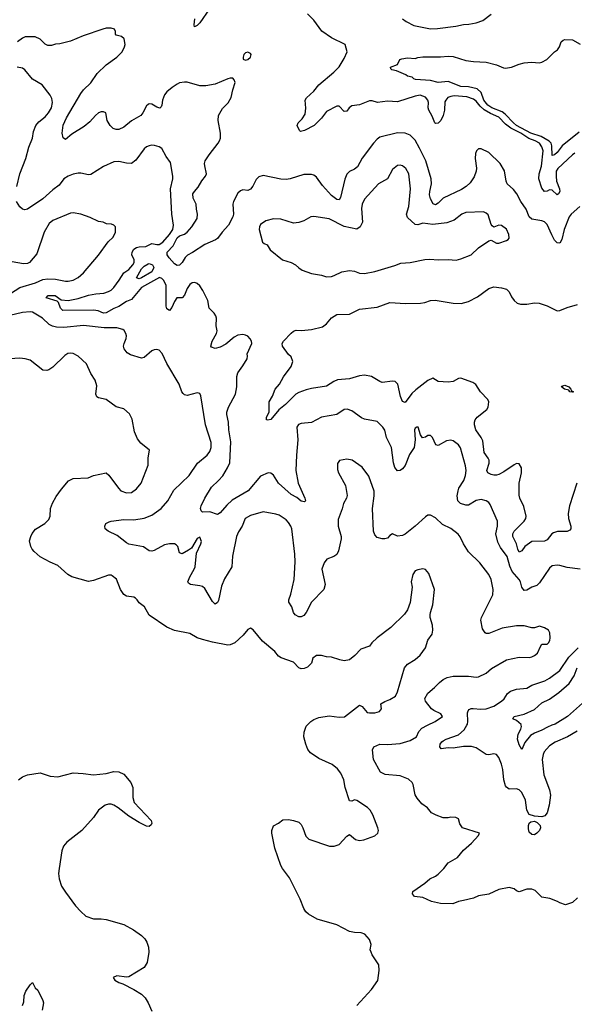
# Model space of a CAD drawing. Header units: inches. Extents: x 2001573 to 2220545, y 644482 to 846830.
# Tile 234 of 256: x 2104068 to 2108445, y 687800 to 695564. Entities that reach past the tile are written whole.
import ezdxf

# ---------------------------------------------------------------- set-up
doc = ezdxf.new("R2010")
doc.units = ezdxf.units.IN
doc.header["$MEASUREMENT"] = 0
doc.layers.add('C1608', color=7, linetype='Continuous')
doc.layers.add('C1609', color=7, linetype='Continuous')

msp = doc.modelspace()

# ---------------------------------------------------------------- linework, layer by layer
at = {"layer": 'C1608', "color": 5}
for points, elevation in [([(2106730, 687790.7), (2106843.8, 687916.2), (2106893.4, 687986.6), (2106905.6, 688065.6), (2106903.7, 688110), (2106849.5, 688190), (2106840.9, 688210), (2106835.1, 688230), (2106841.2, 688270), (2106829.5, 688309.5), (2106791.5, 688351.5), (2106762.5, 688362.5), (2106710, 688366), (2106670, 688374.5), (2106570, 688426.3), (2106416, 688470), (2106346.6, 688510), (2106327, 688530), (2106310, 688554), (2106280.5, 688630), (2106197, 688797), (2106142.9, 688870), (2106130, 688894), (2106082, 689030), (2106058, 689150), (2106058, 689170), (2106072.5, 689207.5), (2106110, 689226.8), (2106145.8, 689254.2), (2106190, 689257.1), (2106230, 689250.4), (2106270, 689234.9), (2106290, 689217.3), (2106303.8, 689190), (2106325.3, 689125.3), (2106350, 689102.8), (2106512.9, 689047.1), (2106550, 689046.8), (2106590, 689058.8), (2106650, 689126), (2106670, 689138), (2106718, 689098), (2106750, 689090.5), (2106783.9, 689096.1), (2106871.7, 689128.3), (2106894, 689150), (2106899.3, 689170), (2106894.5, 689190), (2106854.9, 689294.9), (2106834, 689330), (2106812, 689352), (2106730, 689408), (2106710, 689411.6), (2106690, 689402), (2106670, 689405.2), (2106636.8, 689510), (2106626, 689570), (2106603, 689623), (2106575.8, 689655.8), (2106534, 689690), (2106430, 689736.9), (2106363.8, 689783.8), (2106342.7, 689810), (2106325.2, 689850), (2106310.7, 689910), (2106313, 689947), (2106330, 689991.8), (2106337.6, 690000)], 380), ([(2108470, 688638), (2108430, 688602), (2108374.8, 688585.2), (2108330, 688599.3), (2108311.5, 688611.5), (2108253.1, 688633.1), (2108190, 688644.5), (2108135.9, 688695.9), (2108110, 688707.8), (2108070, 688706.3), (2108010, 688687.6), (2107990, 688695.1), (2107971, 688711), (2107930, 688721.7), (2107850, 688705.7), (2107770, 688668.4), (2107690, 688654.7), (2107650, 688637.6), (2107570, 688617), (2107530, 688611.6), (2107486.9, 688593.1), (2107390, 688593.6), (2107319, 688610), (2107250, 688642.4), (2107184, 688650), (2107169.5, 688669.5), (2107169.6, 688690.4), (2107265.6, 688754.4), (2107305.1, 688790), (2107349.4, 688810), (2107370, 688824.9), (2107416, 688870), (2107450, 688914.8), (2107523.6, 688956.4), (2107570, 689014), (2107632.7, 689070), (2107689, 689130), (2107698, 689150), (2107562, 689190), (2107542.9, 689222.9), (2107530, 689261.2), (2107510, 689272.7), (2107470, 689276), (2107450, 689269.2), (2107410, 689269.3), (2107355.3, 689290), (2107319, 689310), (2107286, 689350), (2107240.8, 689380.8), (2107204.1, 689424.1), (2107189.6, 689450.4), (2107173.8, 689533.8), (2107165.2, 689550), (2107135.4, 689575.4), (2107070, 689602.4), (2106952.5, 689612.5), (2106917, 689630), (2106860.7, 689730), (2106852.5, 689807.5), (2106862.7, 689830), (2106909.8, 689850.2), (2106970, 689847.3), (2107070, 689856.6), (2107150, 689879.3), (2107200.4, 689910), (2107218.2, 689950), (2107242.5, 689977.5), (2107287.8, 690000)], 360), ([(2108466.9, 689953.1), (2108391.6, 689908.4), (2108293.8, 689866.2), (2108250, 689837.6), (2108208.4, 689790), (2108198.8, 689770), (2108192.8, 689730), (2108205.2, 689610), (2108250.2, 689490), (2108256.2, 689450), (2108246, 689370), (2108231.1, 689310), (2108213.2, 689286.8), (2108190, 689278.2), (2108130, 689282.6), (2108090, 689297.4), (2108070.5, 689330), (2108059.9, 689410), (2108029.8, 689470), (2108010, 689489.8), (2107990, 689497.7), (2107930, 689496.9), (2107910.9, 689510.9), (2107903.3, 689523.3), (2107889.8, 689570), (2107881.4, 689650), (2107870, 689692.7), (2107850, 689746), (2107830, 689769.5), (2107810, 689774.5), (2107770, 689767.6), (2107750, 689769.6), (2107670, 689821.7), (2107633, 689833), (2107570, 689833.3), (2107490, 689820.2), (2107450, 689821.7), (2107395.3, 689815.3), (2107385.2, 689830), (2107386.6, 689850), (2107399.5, 689870), (2107410, 689877.6), (2107432.7, 689890), (2107530, 689924.3), (2107576.2, 689963.8), (2107596.6, 690000)], 340), ([(2108268.9, 690000), (2108233.9, 689986.1), (2108190, 689960.3), (2108130, 689938.9), (2108099.4, 689920.6), (2108054.7, 689865.3), (2108030, 689809.3), (2108010, 689846), (2107997.3, 689890), (2108002.9, 689930), (2108023.4, 689970), (2108028.5, 689990), (2108026.3, 690000)], 320), ([(2104059.6, 689570), (2104090, 689593.7), (2104130, 689608.9), (2104230, 689623.8), (2104310, 689599.1), (2104370, 689593), (2104490, 689623.8), (2104570, 689619.5), (2104650, 689608.7), (2104750, 689619.3), (2104810, 689635.5), (2104850, 689634), (2104890, 689614.8), (2104944.9, 689550), (2104960.7, 689510), (2104960.5, 689430), (2104972.3, 689392.3), (2105106, 689250), (2105110.7, 689229.3), (2105105.4, 689214.6), (2105090, 689202), (2105070, 689204), (2105010, 689233.2), (2104930, 689284.5), (2104846.6, 689350), (2104810, 689369.6), (2104790, 689376.9), (2104770, 689377.6), (2104742.8, 689370), (2104690.5, 689329.5), (2104650, 689273.2), (2104559.1, 689170), (2104440.9, 689079.1), (2104413.8, 689046.2), (2104402, 689010), (2104378.9, 688870), (2104375.3, 688830), (2104379.5, 688790), (2104399.3, 688730), (2104430, 688684), (2104510, 688577.3), (2104550, 688530.8), (2104590, 688494.8), (2104650, 688474.8), (2104710, 688474.8), (2104750, 688467.3), (2104890, 688428.5), (2104966.1, 688386.1), (2105030, 688342.4), (2105056.5, 688316.5), (2105072, 688290), (2105084.9, 688250), (2105088, 688210), (2105074.4, 688130), (2105050.2, 688089.8), (2104930, 688016), (2104910, 688012.7), (2104835.3, 688024.7), (2104804.7, 688010), (2104818, 687990), (2104850, 687971), (2104881.6, 687961.6), (2104970, 687917.1), (2105030, 687880.3), (2105058.9, 687850), (2105083.2, 687810), (2105110, 687746.8)], 380), ([(2104089.3, 687790.7), (2104100.4, 687819.6), (2104104, 687870), (2104116.5, 687903.5), (2104150, 687954), (2104170, 687972), (2104191, 687930), (2104210.7, 687910), (2104250.4, 687830.4), (2104255.5, 687810), (2104246.4, 687753.6)], 360)]:
    msp.add_lwpolyline(points, dxfattribs=dict(at, elevation=elevation))
at = {"layer": 'C1608', "color": 5, "elevation": 340}
msp.add_lwpolyline([(2108130, 689136.2), (2108110, 689138.4), (2108090, 689158), (2108082.9, 689182.9), (2108083.2, 689210), (2108090, 689228.5), (2108102, 689238), (2108130, 689243.2), (2108152.3, 689232.3), (2108176.5, 689210), (2108179, 689190), (2108170.3, 689170), (2108150, 689149.5)], close=True, dxfattribs=at)
at = {"layer": 'C1609', "color": 5}
for points, elevation in [([(2105566, 695650), (2105490, 695538.3), (2105470, 695519.6), (2105447.5, 695507.5), (2105444.9, 695524.9), (2105451.2, 695570)], 280), ([(2108450, 694512.9), (2108430, 694499.8), (2108313.9, 694390), (2108303.3, 694370), (2108301.5, 694330), (2108305.9, 694290), (2108327.8, 694230), (2108330, 694209.3), (2108321.7, 694190), (2108310, 694183.4), (2108270, 694220.2), (2108250, 694223.7), (2108230, 694212.3), (2108210, 694209.9), (2108190, 694236.2), (2108165.1, 694310), (2108167.5, 694350), (2108185.2, 694410), (2108199.2, 694530), (2108190, 694562.8), (2108170, 694589.9), (2108136.2, 694610), (2108087.4, 694627.4), (2108022.6, 694670), (2107943.1, 694710), (2107901.3, 694741.3), (2107850, 694794.8), (2107784.1, 694824.1), (2107732.9, 694852.9), (2107702, 694882), (2107670, 694922.5), (2107650, 694937.6), (2107596.1, 694956.1), (2107496.9, 694963.1), (2107470, 694959.5), (2107446.9, 694950), (2107430, 694931), (2107424.7, 694915.3), (2107419.7, 694850), (2107410, 694809.8), (2107390.9, 694769.1), (2107370, 694749), (2107350, 694746.3), (2107344.9, 694750), (2107323.3, 694803.3), (2107296.6, 694850), (2107292.6, 694870), (2107294.3, 694910), (2107289.3, 694930), (2107270, 694953.4), (2107228.9, 694968.9), (2107190, 694962.1), (2107050, 694916.3), (2106970, 694921.3), (2106891.2, 694911.2), (2106850, 694924.9), (2106830, 694924.3), (2106750, 694892.5), (2106690, 694885.5), (2106667.4, 694870), (2106650, 694843.6), (2106630, 694839.6), (2106590, 694882), (2106570, 694882.7), (2106490, 694839.8), (2106450, 694788.4), (2106391, 694730), (2106314.8, 694690), (2106283.7, 694683.7), (2106275.3, 694690), (2106259, 694730), (2106265.2, 694750), (2106298.5, 694781.5), (2106320.4, 694819.6), (2106327.6, 694867.6), (2106322.2, 694930), (2106330.8, 694949.2), (2106390, 695000.2), (2106429.5, 695050.5), (2106548.2, 695150), (2106590, 695192.7), (2106630, 695259.1), (2106651.9, 695310), (2106636.2, 695370), (2106530, 695422.3), (2106453.8, 695473.8), (2106390, 695560.3), (2106340.3, 695610)], 280), ([(2107090, 695571.6), (2107117.6, 695550), (2107179.6, 695519.6), (2107310, 695491.3), (2107366.1, 695493.9), (2107510, 695513.4), (2107570, 695526.7), (2107612.1, 695527.9), (2107670, 695538.3), (2107722.2, 695557.8), (2107790, 695608.4)], 280), ([(2108488.9, 694091.1), (2108420.7, 694030), (2108404.1, 694010), (2108364.9, 693910), (2108347.7, 693830), (2108330, 693803.1), (2108310, 693803.9), (2108290, 693826.2), (2108266.9, 693866.9), (2108230, 693949.7), (2108210, 693969.8), (2108190, 693978.5), (2108110.5, 693990.5), (2108090, 694009.7), (2108065.7, 694070), (2108022.7, 694130), (2107991.2, 694191.2), (2107964.7, 694224.7), (2107915.1, 694270), (2107907.2, 694290), (2107893.5, 694373.5), (2107859.7, 694430), (2107770, 694517.4), (2107710, 694547), (2107690, 694546), (2107674, 694530), (2107664.9, 694510), (2107663.1, 694470), (2107674.3, 694394.3), (2107671.2, 694370), (2107655.4, 694324.6), (2107622.3, 694277.7), (2107591.6, 694248.4), (2107555.5, 694224.5), (2107410, 694156), (2107370, 694117.2), (2107350, 694105.3), (2107331.8, 694111.8), (2107310, 694151.6), (2107302.9, 694182.9), (2107304.4, 694210), (2107318, 694270), (2107314.5, 694310), (2107274.1, 694450), (2107224.4, 694550), (2107190, 694613.5), (2107150, 694652.9), (2107110, 694670.7), (2107050, 694673), (2106910, 694637.1), (2106890, 694622.4), (2106860.7, 694590), (2106770, 694473.3), (2106735.5, 694404.5), (2106710, 694385.3), (2106671.8, 694368.2), (2106650, 694345.6), (2106634.6, 694305.4), (2106598.8, 694161.2), (2106590, 694144.7), (2106570, 694147), (2106530, 694177.4), (2106457.6, 694257.6), (2106410, 694322), (2106390, 694338.3), (2106370, 694344.4), (2106310, 694344.4), (2106202.8, 694310), (2106170, 694303.9), (2106130, 694307.1), (2105990, 694336), (2105955, 694325), (2105935, 694305), (2105909, 694251), (2105890, 694228.7), (2105870, 694218.5), (2105830, 694221.8), (2105810, 694215.8), (2105790, 694196.2), (2105755.3, 694130), (2105751.4, 694108.6), (2105755.9, 694030), (2105751, 694010), (2105715.4, 693944.6), (2105666.4, 693890), (2105630, 693839.9), (2105613, 693827), (2105530, 693792), (2105432.3, 693727.7), (2105393, 693707), (2105374.2, 693690), (2105350, 693650.6), (2105330, 693627.9), (2105310, 693625.7), (2105290, 693639), (2105246.6, 693686.6), (2105233.2, 693710), (2105233.4, 693730), (2105278.8, 693781.3), (2105310, 693843.7), (2105330, 693859.4), (2105367.9, 693872.1), (2105391.2, 693888.8), (2105428, 693930), (2105470, 693997), (2105472.8, 694030), (2105463.1, 694070), (2105460.4, 694110), (2105437.4, 694157.4), (2105435.6, 694190), (2105446.8, 694210), (2105477.5, 694242.5), (2105505.8, 694294.2), (2105534.8, 694330), (2105541.7, 694350), (2105529, 694411), (2105527.4, 694430), (2105533.2, 694450), (2105562.3, 694497.7), (2105634.8, 694590), (2105645.6, 694610), (2105651.7, 694630), (2105652.5, 694670), (2105634.7, 694770), (2105638.5, 694810), (2105670, 694864.4), (2105712.6, 694907.4), (2105738.4, 694950), (2105749.5, 695010.5), (2105769, 695070), (2105762, 695090), (2105750, 695102), (2105730, 695104), (2105710, 695099), (2105610, 695057), (2105536.9, 695043.1), (2105490, 695043.5), (2105390, 695070.7), (2105367.7, 695072.3), (2105330, 695065.6), (2105310, 695057.2), (2105271.7, 695030), (2105230, 694994.5), (2105210, 694971.1), (2105195.5, 694930), (2105189.3, 694890.7), (2105183.8, 694876.2), (2105173.6, 694866.4), (2105150, 694874.2), (2105110, 694898.5), (2105090, 694900.4), (2105083.2, 694896.8), (2105070, 694885.6), (2105039.7, 694830), (2105023.6, 694810), (2104950, 694766.5), (2104890, 694715.6), (2104850, 694699.7), (2104830, 694698), (2104805.9, 694705.9), (2104782, 694730), (2104758, 694770), (2104748.7, 694830), (2104730, 694838), (2104710, 694836.9), (2104690, 694829.4), (2104665.5, 694810), (2104620.5, 694759.5), (2104577.7, 694722.3), (2104478.7, 694661.3), (2104430, 694619.5), (2104411.8, 694631.8), (2104404.5, 694670), (2104412.1, 694732.1), (2104436.4, 694790), (2104550, 694981.3), (2104571.6, 695010), (2104630, 695065.5), (2104680, 695140), (2104750.7, 695209.3), (2104833.6, 695270), (2104876.9, 695310), (2104895.8, 695350), (2104899.7, 695370), (2104893.4, 695413.4), (2104872, 695432), (2104830, 695442), (2104824, 695450), (2104824, 695470), (2104815.3, 695490), (2104790, 695497.6), (2104750, 695496.3), (2104724.7, 695490), (2104570, 695437.6), (2104470, 695395.1), (2104385.5, 695374.5), (2104350, 695371.5), (2104319.5, 695360.5), (2104290, 695361.7), (2104270, 695372), (2104229.9, 695409.9), (2104190, 695429.8), (2104111.2, 695428.8), (2104090, 695419.7), (2104050, 695388.7)], 320), ([(2108482.5, 694677.5), (2108349.5, 694570.5), (2108310, 694517.8), (2108290, 694499.2), (2108270, 694494), (2108268.2, 694570), (2108261.7, 694590), (2108246.8, 694606.8), (2108182.9, 694642.9), (2108103.2, 694670), (2107988.3, 694730), (2107964.2, 694750), (2107899.8, 694819.8), (2107877, 694837), (2107793.8, 694870), (2107761.8, 694890), (2107731.5, 694930), (2107709.6, 694989.6), (2107678.7, 695018.7), (2107610, 695035.9), (2107550, 695038.4), (2107450, 695077.5), (2107370, 695069.9), (2107310, 695083.5), (2107192.9, 695092.9), (2107178, 695098), (2107166, 695110), (2107130, 695119), (2107115.3, 695130), (2107040.7, 695160.7), (2107006, 695170), (2106998, 695178), (2106995.3, 695190), (2107049.1, 695210.9), (2107068, 695250), (2107083.2, 695256.8), (2107130, 695263), (2107190, 695257.3), (2107210, 695264.9), (2107249.7, 695270.3), (2107389.8, 695270.2), (2107450, 695276.4), (2107490, 695273), (2107590, 695242.6), (2107650, 695233.7), (2107750.3, 695230.3), (2107830, 695208), (2107885.1, 695185.1), (2107903.1, 695183.1), (2107950, 695190.3), (2108010, 695214.3), (2108050, 695223.6), (2108108.4, 695228.4), (2108170, 695223.8), (2108190, 695228.2), (2108228.7, 695250), (2108290, 695311.3), (2108312.9, 695327.1), (2108329.4, 695350.6), (2108342, 695390), (2108357.4, 695402.6), (2108371.4, 695408.6), (2108430, 695404.2), (2108492.1, 695372.1)], 260), ([(2104045, 694250), (2104068.4, 694350), (2104117.7, 694470), (2104140.7, 694559.3), (2104169.7, 694630), (2104178.3, 694681.7), (2104195.1, 694730), (2104220, 694760), (2104270, 694798), (2104296, 694830), (2104319.7, 694870), (2104327.8, 694910), (2104322, 694942), (2104309.6, 694969.6), (2104246.6, 695050), (2104170, 695096.2), (2104110, 695168), (2104090, 695183), (2104049.6, 695189.6)], 340), ([(2108491.2, 691231.2), (2108390, 691244.7), (2108330, 691261.3), (2108310, 691263.5), (2108270, 691256.3), (2108250, 691239.5), (2108170, 691122.7), (2108150, 691101.2), (2108110, 691089.4), (2108070, 691066), (2108050, 691062.9), (2108030, 691089.2), (2108020.3, 691130), (2108009.8, 691150), (2107953.9, 691213.9), (2107935.9, 691255.9), (2107914.4, 691330), (2107861.7, 691401.7), (2107843, 691443), (2107826.8, 691510), (2107839.8, 691570), (2107839.1, 691610), (2107781.7, 691741.7), (2107770, 691756), (2107750, 691769.5), (2107710, 691780.5), (2107670, 691772.8), (2107610, 691736.9), (2107590, 691734.7), (2107547.3, 691750), (2107525.6, 691770), (2107520.3, 691810), (2107527.5, 691850), (2107534.6, 691870), (2107572.1, 691930), (2107586, 691970), (2107591.7, 692010), (2107587.3, 692047.3), (2107547.1, 692187.1), (2107530.9, 692210.9), (2107490, 692243.6), (2107470, 692249.6), (2107437.2, 692242.8), (2107370, 692207.3), (2107352.1, 692212.1), (2107325.1, 692270), (2107310, 692285.1), (2107290, 692284.5), (2107270, 692272.3), (2107247.9, 692267.9), (2107232, 692290), (2107212.3, 692350), (2107202, 692350), (2107190, 692344), (2107183.8, 692330), (2107188.2, 692250), (2107180.3, 692190), (2107145.5, 692134.5), (2107110, 692049.6), (2107090, 692023.6), (2107070, 692009.5), (2107050, 692006), (2107030, 692032.7), (2107017.6, 692070), (2107003.8, 692190), (2106962.2, 692270), (2106948.6, 692328.6), (2106935.4, 692350), (2106890, 692396.3), (2106790, 692412.8), (2106764.7, 692424.7), (2106690, 692480.7), (2106653.1, 692493.1), (2106630, 692489.6), (2106570, 692449.7), (2106450, 692429.7), (2106370, 692387.6), (2106290, 692378.7), (2106269.1, 692370.9), (2106256.4, 692350), (2106264.2, 692250), (2106252, 692130), (2106247.2, 692010), (2106265, 691910), (2106318.4, 691790), (2106322.8, 691770), (2106317.1, 691762.9), (2106290, 691766.6), (2106256.6, 691796.6), (2106210, 691820.8), (2106112, 691910), (2106070, 691971.6), (2106050, 691988), (2106030, 691989.7), (2105970, 691965.1), (2105870.5, 691849.5), (2105745.6, 691774.4), (2105703.1, 691736.9), (2105650, 691675.1), (2105630, 691662.9), (2105570, 691683.6), (2105510, 691681.2), (2105501.2, 691690), (2105496.2, 691710), (2105500.5, 691730), (2105528.7, 691790), (2105581.3, 691878.7), (2105638.4, 691930), (2105672.1, 691967.9), (2105709.3, 692030.7), (2105726.5, 692070), (2105735.7, 692235.7), (2105718.8, 692330), (2105716.2, 692390), (2105703.7, 692450), (2105704, 692470), (2105716.8, 692510), (2105772, 692610), (2105781.7, 692670), (2105782.2, 692750), (2105790, 692780.7), (2105830, 692833.4), (2105864.5, 692890), (2105867, 692910), (2105862.9, 692930), (2105900.4, 693010), (2105897.4, 693030), (2105887.6, 693047.6), (2105867.6, 693067.6), (2105850, 693077.4), (2105830, 693081.7), (2105790, 693077.6), (2105759.8, 693060.2), (2105693.9, 693006.1), (2105650, 692981.3), (2105610, 692972.3), (2105582.9, 692982.9), (2105577.2, 692990), (2105587.6, 693030), (2105622.4, 693090), (2105627.6, 693110), (2105618.7, 693150), (2105620.5, 693210), (2105615.1, 693230), (2105602.4, 693250), (2105564.2, 693290), (2105552.2, 693350), (2105514.7, 693430), (2105490, 693465.1), (2105470, 693482.9), (2105450, 693492.3), (2105430, 693489.6), (2105410, 693476.3), (2105390, 693445.1), (2105370, 693391.6), (2105350, 693371.1), (2105309.3, 693370.7), (2105290, 693341.6), (2105270, 693293.6), (2105250, 693269.7), (2105230, 693284.5), (2105225.3, 693305.3), (2105224.5, 693470), (2105204, 693510), (2105190, 693524.6), (2105170.4, 693530.4), (2105030, 693452.8), (2104950, 693358.6), (2104910, 693340.9), (2104850, 693302.1), (2104810, 693285.8), (2104750, 693251.5), (2104730, 693251.1), (2104687.1, 693267.1), (2104650, 693274.1), (2104410, 693270.5), (2104390.5, 693290), (2104374.8, 693334.8), (2104364.4, 693344.4), (2104277.6, 693370), (2104294, 693390), (2104349.4, 693390.6), (2104396.1, 693356.1), (2104450, 693349.7), (2104530, 693365.8), (2104610, 693391.7), (2104670, 693403.3), (2104731.3, 693408.7), (2104770, 693420.5), (2104790, 693432.1), (2104810, 693453.5), (2104854.6, 693510), (2104890, 693569.3), (2104930, 693595.1), (2104961, 693630), (2104970.9, 693650), (2104970.4, 693670), (2104953.9, 693710), (2104954.7, 693730), (2104970, 693754.8), (2104990, 693768.2), (2105010, 693773.9), (2105064.2, 693775.8), (2105110, 693798.5), (2105150, 693790.2), (2105170, 693790.9), (2105198.3, 693810), (2105250, 693869.3), (2105275.8, 693910), (2105282.9, 693942.9), (2105269.8, 694030), (2105259.7, 694230), (2105276.9, 694310), (2105276.9, 694330), (2105258.4, 694438.4), (2105224.7, 694484.7), (2105189.6, 694549.6), (2105170, 694560.9), (2105131.6, 694571.6), (2105110, 694573.6), (2105090, 694569.5), (2105070, 694562), (2105050, 694546.6), (2104984.1, 694455.9), (2104950, 694431.2), (2104910, 694432.4), (2104850, 694445.7), (2104810, 694443.5), (2104730, 694406.9), (2104630, 694344.2), (2104610, 694340.5), (2104550, 694354.5), (2104530, 694354.5), (2104490, 694346.3), (2104450, 694329.8), (2104415.6, 694310), (2104380, 694260), (2104330, 694222.4), (2104250, 694151.3), (2104130, 694071.1), (2104110, 694064.2), (2104089.7, 694069.7), (2104068.5, 694088.5), (2104043, 694130)], 340), ([(2103959.2, 693380.8), (2104070, 693453.7), (2104192.7, 693490), (2104250, 693514.9), (2104290, 693520.4), (2104350, 693519.3), (2104430, 693501.6), (2104450, 693501.6), (2104490, 693510.4), (2104529.2, 693530), (2104571.3, 693568.7), (2104690, 693708), (2104766.3, 693813.7), (2104806, 693850), (2104823.7, 693890), (2104825.2, 693930), (2104810, 693945.2), (2104791.6, 693951.6), (2104754.5, 693954.5), (2104726.3, 693966.3), (2104690, 693972.7), (2104625.6, 694005.6), (2104550, 694031.1), (2104490, 694042.4), (2104470, 694039.7), (2104330, 693979.6), (2104302, 693958), (2104260.3, 693890), (2104203.4, 693716.6), (2104146, 693650), (2104130, 693642), (2104098.6, 693638.6), (2103963.3, 693663.3)], 360), ([(2108464.2, 691910), (2108407.8, 691730), (2108395.8, 691670), (2108400.6, 691630), (2108416.9, 691570), (2108416.5, 691550), (2108410, 691538), (2108390, 691527.1), (2108312.6, 691527.4), (2108281.3, 691518.7), (2108267.6, 691510), (2108230, 691463.1), (2108210, 691451), (2108110, 691449), (2108054, 691410), (2108030, 691375.1), (2108010, 691366.4), (2107998.6, 691390), (2107989.9, 691429.9), (2107960.4, 691490), (2107960.9, 691510), (2107971.7, 691530), (2108050.6, 691610), (2108062.4, 691630), (2108065.6, 691650), (2108045.6, 691725.6), (2108015.8, 691790), (2108010, 691815.3), (2108010.4, 691909.6), (2108028.9, 691990), (2108029.7, 692030), (2108010, 692061.6), (2107990, 692063.5), (2107970, 692054.5), (2107890, 691998.4), (2107850, 691978.7), (2107830, 691972.4), (2107810, 691972.6), (2107790, 691976.9), (2107763.6, 691990), (2107754.7, 692010), (2107773, 692067), (2107774, 692090), (2107766.5, 692106.5), (2107733.5, 692150), (2107723.2, 692243.2), (2107709.9, 692269.9), (2107668.7, 692328.7), (2107657.2, 692370), (2107657, 692390), (2107662.8, 692410), (2107677.3, 692430), (2107754.5, 692490), (2107764.9, 692510), (2107770.6, 692550), (2107762.3, 692570), (2107704.3, 692630), (2107668.3, 692688.3), (2107644, 692704), (2107550, 692738.7), (2107530, 692734.3), (2107490.2, 692709.8), (2107450, 692704.8), (2107370, 692712.3), (2107330, 692736.9), (2107290, 692719.8), (2107193.6, 692646.4), (2107163.3, 692616.7), (2107110, 692545.1), (2107090, 692552.7), (2107074.1, 692594.1), (2107052.1, 692690), (2107031.6, 692710), (2107010, 692714.4), (2106930, 692704.4), (2106910.9, 692710.9), (2106844, 692750), (2106790, 692760.4), (2106750, 692756.5), (2106670, 692732.8), (2106576.1, 692723.9), (2106548, 692712), (2106490, 692675.6), (2106370, 692656.8), (2106330, 692646.6), (2106270, 692623.1), (2106248.4, 692610), (2106166.3, 692530), (2106113.1, 692486.9), (2106050, 692412.3), (2106025.8, 692405.8), (2106015.3, 692410), (2106015.1, 692430), (2106036.2, 692470), (2106038, 692550), (2106063.8, 692596.2), (2106085.6, 692650), (2106117.6, 692690), (2106150, 692747.7), (2106210.7, 692829.3), (2106224.7, 692870), (2106210, 692906), (2106190, 692925.1), (2106141.1, 692990), (2106139.7, 693010), (2106151.1, 693030), (2106210, 693093.4), (2106230, 693107.8), (2106250, 693115.3), (2106293.3, 693113.3), (2106370, 693120.8), (2106457.3, 693142.7), (2106490, 693165), (2106530, 693214.2), (2106570, 693238.4), (2106670, 693241.6), (2106750, 693281.3), (2106890, 693296.5), (2106990, 693334.7), (2107112.9, 693327.1), (2107231, 693329), (2107265.6, 693334.4), (2107310, 693350.4), (2107348, 693352), (2107489.1, 693329.1), (2107552.5, 693327.5), (2107610, 693342.6), (2107681.8, 693378.2), (2107770, 693443.6), (2107810, 693458), (2107870.2, 693450.2), (2107910, 693438.9), (2107930, 693419.3), (2107950, 693378), (2107971.1, 693351.1), (2107994.9, 693330), (2108020.4, 693320.4), (2108070, 693321), (2108130, 693331.2), (2108167.8, 693327.8), (2108230, 693307), (2108310, 693268.5), (2108330, 693270.3), (2108390, 693295.3), (2108470, 693317.3)], 320), ([(2107287.8, 690000), (2107348.3, 690030), (2107406, 690070), (2107392.3, 690090), (2107335.7, 690115.7), (2107316.9, 690130), (2107271.6, 690190), (2107266.3, 690210), (2107290, 690252.7), (2107343.1, 690296.9), (2107381.3, 690338.7), (2107410, 690360.4), (2107442.8, 690377.2), (2107490, 690386.4), (2107610, 690387.4), (2107670, 690379.5), (2107690, 690381.7), (2107749.6, 690410), (2107792.2, 690447.8), (2107910, 690516.9), (2108010, 690538), (2108090, 690534.9), (2108110, 690540.3), (2108130.7, 690549.3), (2108155.8, 690570), (2108177.7, 690622.3), (2108190, 690640.7), (2108230, 690640.7), (2108241.2, 690650), (2108251.3, 690668.7), (2108254.5, 690690), (2108252.7, 690730), (2108242, 690750), (2108210, 690769.2), (2108170, 690781.2), (2108130, 690769), (2108110.7, 690769.3), (2108050, 690785.4), (2107990, 690784.7), (2107875.4, 690764.6), (2107770, 690722.9), (2107750, 690722.9), (2107740.9, 690730), (2107721.4, 690761.4), (2107707.8, 690830), (2107712, 690850), (2107803.5, 691030), (2107806, 691070), (2107788.8, 691148.8), (2107769.8, 691189.8), (2107700, 691280), (2107610, 691366.6), (2107569.8, 691429.8), (2107545, 691485), (2107527.9, 691507.9), (2107470, 691553), (2107404.1, 691584.1), (2107350, 691635.6), (2107310, 691657.2), (2107290, 691656), (2107270, 691642.7), (2107190.4, 691570), (2107110, 691507.3), (2107090, 691497), (2107050, 691492.3), (2107010, 691509), (2106990, 691497.2), (2106970, 691476), (2106950.4, 691469.6), (2106929.6, 691469.6), (2106890, 691479.6), (2106870, 691500.9), (2106860.4, 691530), (2106852, 691710), (2106865.7, 691810), (2106865.3, 691845.3), (2106823.3, 691963.3), (2106770, 692036.2), (2106691.2, 692091.2), (2106650, 692098.4), (2106593, 692087), (2106575.9, 692064.1), (2106577.5, 692017.5), (2106584.9, 691990), (2106639.5, 691890), (2106651.6, 691811.6), (2106646.9, 691790), (2106623.6, 691750), (2106614.3, 691705.7), (2106582.9, 691622.9), (2106582.8, 691570), (2106604.2, 691490), (2106604.2, 691470), (2106583.6, 691376.4), (2106570, 691347.3), (2106547.9, 691332.1), (2106493, 691310), (2106470, 691282), (2106453.1, 691230), (2106479.2, 691110), (2106469.4, 691070.6), (2106370.3, 690970), (2106330, 690889.6), (2106310, 690865.6), (2106290, 690855.1), (2106270, 690855.6), (2106242.7, 690870), (2106229.4, 690890), (2106214.7, 690934.7), (2106191.8, 690971.8), (2106191.6, 690990), (2106207.1, 691032.9), (2106235.3, 691150), (2106242.2, 691290), (2106239.9, 691350), (2106214.8, 691550), (2106208.6, 691570), (2106190, 691599.7), (2106170, 691618.9), (2106115.8, 691655.8), (2106090, 691665.4), (2105990, 691682), (2105890, 691655.4), (2105848.8, 691630), (2105824.6, 691570), (2105794, 691526), (2105779, 691490), (2105747.3, 691332.7), (2105743.1, 691250), (2105685.6, 691154.4), (2105661.8, 691098.2), (2105636.9, 690983.1), (2105630, 690969.2), (2105610, 690956), (2105590, 690976.2), (2105530, 691079.7), (2105510, 691093.7), (2105490, 691099.7), (2105415.3, 691110), (2105400.7, 691120.7), (2105396, 691130), (2105411.1, 691170), (2105446.2, 691230), (2105452.1, 691250), (2105463.1, 691356.9), (2105498.4, 691430), (2105502.3, 691450), (2105490, 691483.6), (2105470, 691473), (2105423, 691397), (2105400.3, 691379.7), (2105350, 691353), (2105330, 691361.2), (2105316, 691410), (2105303.6, 691423.6), (2105290, 691429.7), (2105250, 691429.8), (2105210, 691423.5), (2105130, 691378.3), (2105110, 691372.8), (2105090, 691375.1), (2105046.3, 691406.3), (2104929.2, 691429.2), (2104910, 691439.3), (2104837.1, 691497.1), (2104766.6, 691530), (2104742, 691550), (2104739.3, 691570), (2104749.2, 691590), (2104775.6, 691604.4), (2104790, 691610.2), (2104890, 691622.2), (2104970, 691621), (2105050, 691633), (2105110, 691658.2), (2105184.4, 691710), (2105238, 691770), (2105284.7, 691855.3), (2105405.1, 691970), (2105472.2, 692067.8), (2105547.8, 692130), (2105570, 692159.5), (2105580.3, 692190), (2105579.4, 692230), (2105535.6, 692370), (2105498.9, 692598.9), (2105490, 692615.3), (2105470, 692622.7), (2105390, 692600.5), (2105370, 692605.1), (2105357.6, 692617.6), (2105348.4, 692630), (2105326.3, 692690), (2105230, 692852.7), (2105192.6, 692932.6), (2105170, 692957), (2105150, 692963), (2105130, 692961.1), (2105110, 692952.6), (2105050, 692899.5), (2105030, 692895.1), (2104941.8, 692921.8), (2104916.1, 692936.1), (2104891.5, 692970), (2104887.6, 692990), (2104891.6, 693010), (2104909.6, 693050), (2104911.1, 693070), (2104905.1, 693090), (2104893.1, 693113.1), (2104882, 693122), (2104835.6, 693135.6), (2104733.8, 693133.8), (2104573.1, 693153.1), (2104416.3, 693136.3), (2104358.5, 693138.5), (2104327.3, 693147.3), (2104301.6, 693161.6), (2104249.4, 693210), (2104170, 693258.5), (2104150, 693261.7), (2104090, 693254.2), (2103990, 693230.5)], 360), ([(2106337.6, 690000), (2106365.4, 690030), (2106390, 690045), (2106430, 690062.4), (2106510, 690075.8), (2106590, 690064.7), (2106632.5, 690067.5), (2106750, 690159.1), (2106770, 690147.3), (2106810, 690101.3), (2106830, 690097), (2106870, 690099.5), (2106909, 690110), (2106923.7, 690130), (2106917.2, 690170), (2106951.2, 690188.8), (2106990, 690202.8), (2107032.8, 690230), (2107050, 690262.8), (2107106.3, 690453.7), (2107130, 690482.3), (2107190, 690518), (2107227.8, 690552.2), (2107269.6, 690610), (2107290, 690671.3), (2107322.5, 690717.5), (2107329.6, 690750), (2107325.6, 690790), (2107307, 690850), (2107307, 690870), (2107309.4, 690890), (2107329.3, 690950), (2107341.2, 691070), (2107298, 691198), (2107270, 691229), (2107250, 691234), (2107210, 691226.6), (2107190, 691218), (2107170.7, 691190), (2107158.8, 691130), (2107164.9, 691090), (2107150.5, 690969.5), (2107127.7, 690910), (2107104.1, 690875.9), (2106997.3, 690770), (2106890.6, 690690), (2106846.8, 690650), (2106830, 690625.2), (2106760.4, 690599.6), (2106713.4, 690550), (2106670, 690516), (2106629.5, 690509.5), (2106595.5, 690515.5), (2106530, 690538), (2106490, 690540.9), (2106451.2, 690551.2), (2106410, 690551), (2106382, 690530), (2106370.8, 690490), (2106340.4, 690459.6), (2106312.5, 690447.5), (2106290, 690445.6), (2106270, 690453.3), (2106230, 690497.2), (2106131.4, 690531.4), (2106110, 690546), (2106081.7, 690581.7), (2105984.4, 690664.4), (2105910, 690752.3), (2105890, 690765.2), (2105870, 690756), (2105830.6, 690710), (2105766, 690650), (2105730, 690633.5), (2105710, 690632), (2105590, 690655), (2105510, 690676.4), (2105470, 690689.8), (2105410, 690723.1), (2105290, 690747.1), (2105230, 690774.7), (2105089, 690869), (2105052.8, 690932.8), (2105010, 690966), (2104995.1, 690990), (2104982, 691002), (2104970, 691009.4), (2104910, 691017), (2104891.2, 691031.2), (2104864.2, 691070), (2104831.1, 691151.1), (2104799.1, 691179.1), (2104790, 691183.7), (2104770, 691183.7), (2104650, 691140.7), (2104610, 691133.6), (2104480.9, 691170), (2104449.1, 691189.1), (2104370, 691258.9), (2104310, 691285.4), (2104230, 691328.7), (2104182.6, 691370), (2104165.4, 691390), (2104156.3, 691410), (2104146.3, 691453.7), (2104155.6, 691490), (2104167.1, 691512.9), (2104192.2, 691547.8), (2104266, 691590), (2104297.2, 691622.8), (2104308.3, 691650), (2104311.8, 691710), (2104327.1, 691752.9), (2104356.4, 691803.6), (2104398, 691862), (2104452.2, 691927.8), (2104490, 691946.2), (2104609.7, 691950.3), (2104650.8, 691970.8), (2104750, 691990.7), (2104772.8, 691972.8), (2104847.3, 691870), (2104866.8, 691850), (2104910, 691832), (2104950, 691834.9), (2104990, 691863.6), (2105027.8, 691910), (2105080.9, 692050), (2105082.9, 692110), (2105094, 692170), (2105024.2, 692224.2), (2104998, 692258), (2104973.8, 692313.8), (2104955.3, 692415.3), (2104935.9, 692455.9), (2104890, 692496), (2104830, 692512.3), (2104750, 692569.2), (2104690, 692582), (2104677.2, 692590), (2104669.6, 692610), (2104678.2, 692678.2), (2104662.8, 692722.8), (2104630, 692775.1), (2104596.2, 692850), (2104531, 692911), (2104490, 692931.2), (2104470, 692934.3), (2104449, 692931), (2104423.7, 692916.3), (2104330, 692824.5), (2104297.7, 692802.3), (2104282.4, 692797.6), (2104250, 692801.3), (2104150, 692878.7), (2104111.1, 692891.1), (2104070, 692896.3), (2103990, 692889.7)], 380), ([(2107596.6, 690000), (2107602.2, 690010), (2107606, 690030), (2107603.1, 690096.9), (2107606.7, 690113.3), (2107616, 690124), (2107630, 690131.7), (2107647.3, 690132.7), (2107707.5, 690127.5), (2107750, 690130.2), (2107809.5, 690150), (2107871.6, 690190), (2107890.7, 690209.3), (2107918, 690250), (2107942, 690270), (2107990, 690285.5), (2108070, 690294), (2108110, 690316.5), (2108212.3, 690350), (2108250, 690370.4), (2108330, 690432.6), (2108402.4, 690537.6), (2108474.8, 690610)], 340), ([(2108026.3, 690000), (2108025.2, 690005.2), (2107990, 690036.8), (2107961.2, 690050), (2107971.6, 690068.4), (2108050, 690086.7), (2108130, 690124.8), (2108190, 690178), (2108250, 690206.1), (2108322.6, 690257.4), (2108404.5, 690330), (2108443.9, 690390), (2108466.8, 690453.2)], 320), ([(2108510, 690175.7), (2108392.8, 690070), (2108294, 690010), (2108268.9, 690000)], 320)]:
    msp.add_lwpolyline(points, dxfattribs=dict(at, elevation=elevation))
for points, elevation in [([(2105870, 695308), (2105850, 695302), (2105838, 695290), (2105831.3, 695270), (2105832, 695252), (2105850, 695244.7), (2105870, 695251.3), (2105888.7, 695270), (2105894, 695290), (2105890, 695298)], 320), ([(2107070, 694417), (2107050, 694414.5), (2107010, 694383.7), (2106970, 694309.5), (2106899.3, 694270), (2106788.5, 694150), (2106770.3, 694110), (2106764.7, 694075.3), (2106773, 693967), (2106755.6, 693930), (2106730, 693913.3), (2106630, 693932.8), (2106510, 693993.3), (2106390, 694013.6), (2106364.7, 694010), (2106310, 693978), (2106270, 693964.5), (2106230, 693960.9), (2106128, 693990), (2106070, 693994.5), (2106010, 693978), (2105970, 693948.7), (2105960.7, 693930), (2105958.8, 693910), (2105984.7, 693810), (2105998.8, 693798.8), (2106022, 693790), (2106046, 693750), (2106141, 693670), (2106210.3, 693650.3), (2106246, 693630), (2106270, 693606.8), (2106298, 693590), (2106370, 693563), (2106450, 693550.7), (2106490, 693536.3), (2106530, 693538), (2106550, 693546), (2106610, 693577.1), (2106670, 693586), (2106710, 693581.6), (2106750, 693565.3), (2106790, 693563.7), (2106870, 693579.5), (2107030, 693626), (2107076.2, 693643.8), (2107150, 693648.5), (2107265.9, 693674.1), (2107303.8, 693676.2), (2107369.7, 693670.3), (2107450, 693672.4), (2107512, 693668), (2107550, 693678), (2107630, 693710.4), (2107690, 693764.9), (2107770, 693820.7), (2107790, 693826), (2107830, 693801), (2107850, 693801), (2107910, 693822.8), (2107922, 693830), (2107930, 693842), (2107929.4, 693870), (2107910, 693912.3), (2107870, 693941.2), (2107850, 693944), (2107810, 693928), (2107798, 693938), (2107790, 693948), (2107764.4, 694024.4), (2107750, 694039.6), (2107729.6, 694049.6), (2107590, 694044), (2107556.3, 694030), (2107497.5, 693982.5), (2107438.7, 693961.3), (2107330, 693948.4), (2107250, 693958.5), (2107210, 693946.9), (2107190, 693949.7), (2107130, 694005.1), (2107119.8, 694030), (2107138.7, 694090), (2107152.4, 694230), (2107139.7, 694350), (2107116.2, 694390), (2107090, 694412)], 340), ([(2105010, 693521.4), (2104989.8, 693529.8), (2105030, 693600.2), (2105050, 693620.7), (2105081.3, 693638.7), (2105090, 693641.5), (2105117.6, 693630), (2105126.2, 693610), (2105110, 693575.3), (2105030, 693528.9)], 320), ([(2108430, 692626), (2108410, 692629.8), (2108403.2, 692643.2), (2108368.2, 692650), (2108345.1, 692670), (2108346.2, 692673.8), (2108370, 692682.6), (2108400.7, 692670), (2108418.8, 692650), (2108420.7, 692640.7), (2108438, 692630)], 280)]:
    msp.add_lwpolyline(points, close=True, dxfattribs=dict(at, elevation=elevation))

doc.saveas('drawing.dxf')
